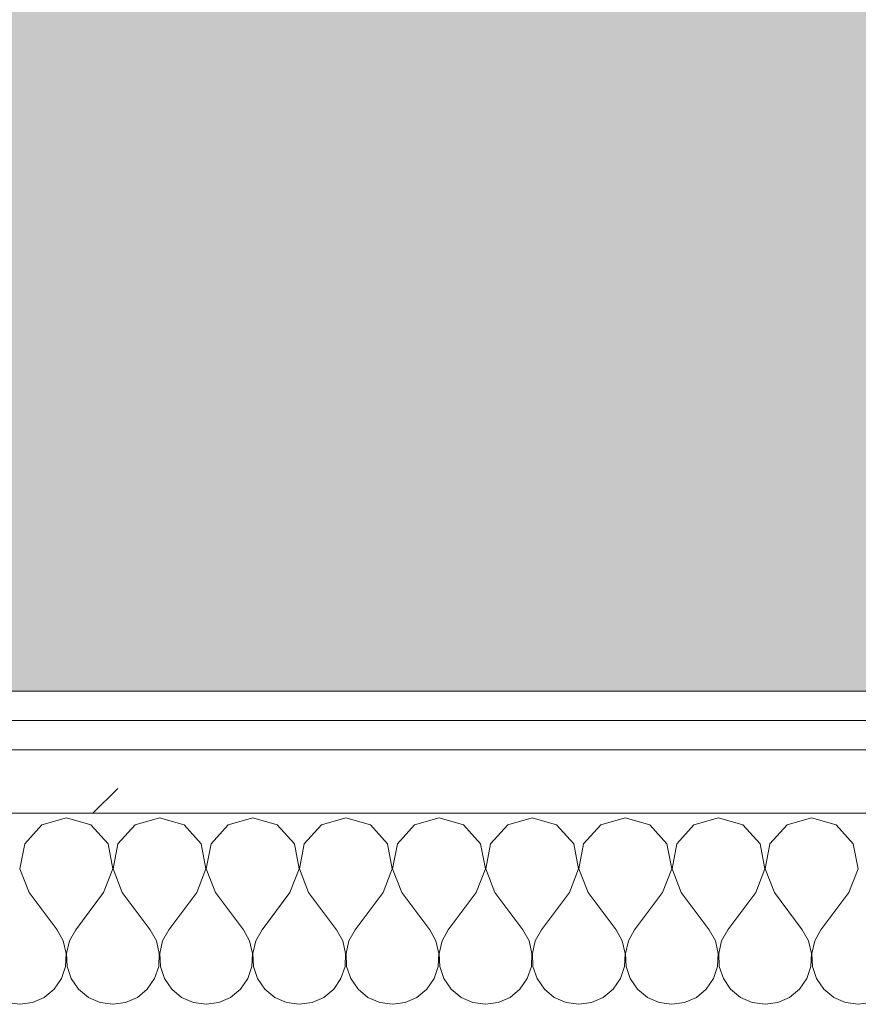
# Model space of a CAD drawing. Header units: millimetres. Extents: x -40968 to 13979, y -19284 to 4746.
# Tile 36 of 106: x -22495 to -22324, y -1193 to -992. Entities that reach past the tile are written whole.
import ezdxf

# ---------------------------------------------------------------- set-up
doc = ezdxf.new("R2010")
doc.units = ezdxf.units.MM
doc.header["$MEASUREMENT"] = 0
doc.linetypes.add('Wipeout_Contour', pattern=[1000, 0, -1000])
doc.layers.add('07_CR_Cel Ras pladur', color=7, linetype='Continuous')
doc.layers.add('Nuevo_08_E_Envans secs', color=7, linetype='Continuous')
for name, color, linetype, lineweight, true_color in [('07_CR_Cel Ras pladur_Pluma_Nº__102', 7, 'Continuous', 5, 0xcccccc), ('Nuevo_08_E_Envans secs_Pluma_Nº__102', 7, 'Continuous', 5, 0xcccccc), ('Nuevo_08_E_Envans secs_Pluma_Nº__171', 171, 'Continuous', 13, 0xaaaaff), ('Nuevo_08_E_Envans secs_Pluma_Nº__177', 7, 'Continuous', 15, 0xf7e046)]:
    doc.layers.add(name, color=color, linetype=linetype, lineweight=lineweight, true_color=true_color)
doc.layers.add('Nuevo_08_E_Envans secs_Pluma_Nº__1', color=7, linetype='Continuous', lineweight=5)
pattern_1 = [(45, (0, 0), (-183.8478, 183.8478), [195, -65]), (45, (7e-14, 183.85), (-183.8478, 183.8478), [195, -65])]

# ---------------------------------------------------------------- blocks, each defined once
blk = doc.blocks.new('Forjado_10_2', base_point=(-22963.42, -1128.98))
at = {"layer": '07_CR_Cel Ras pladur_Pluma_Nº__102', "linetype": 'Continuous', "lineweight": 0, "true_color": 0x333333}
h = blk.add_hatch(color=250, dxfattribs=at)
h.paths.add_polyline_path([(-22963.42, -1128.98), (-12886.81, -1128.98), (-12886.81, -996.81), (-12428.84, -996.81), (-12428.84, 1963.55), (-22963.42, 1963.55)])
h.paths.add_polyline_path([(-22498.42, 1617.29), (-12898.42, 1617.29), (-12898.42, -782.71), (-22498.42, -782.71)], flags=0)
at = {"layer": '07_CR_Cel Ras pladur_Pluma_Nº__102', "color": 254, "linetype": 'Continuous', "lineweight": 5, "true_color": 0xcccccc, "flags": 128}
blk.add_lwpolyline([(-22963.42, -1128.98), (-12886.81, -1128.98), (-12886.81, -996.81), (-12428.84, -996.81), (-12428.84, 1963.55), (-22963.42, 1963.55)], close=True, dxfattribs=at)
blk = doc.blocks.new('*X501')
at = {"layer": 'Nuevo_08_E_Envans secs_Pluma_Nº__102', "color": 254, "linetype": 'Continuous', "lineweight": 5, "true_color": 0xcccccc}
for p, q in [((-22485.71, -1154.93), (-22490.72, -1156.35)), ((-22480.71, -1156.35), (-22485.71, -1154.93)), ((-22466.67, -1154.93), (-22471.67, -1156.35)), ((-22461.66, -1156.35), (-22466.67, -1154.93)), ((-22447.62, -1154.93), (-22452.63, -1156.35)), ((-22442.61, -1156.35), (-22447.62, -1154.93)), ((-22428.57, -1154.93), (-22433.58, -1156.35)), ((-22423.56, -1156.35), (-22428.57, -1154.93)), ((-22409.52, -1154.93), (-22414.53, -1156.35)), ((-22404.52, -1156.35), (-22409.52, -1154.93)), ((-22390.48, -1154.93), (-22395.48, -1156.35)), ((-22385.47, -1156.35), (-22390.48, -1154.93)), ((-22371.43, -1154.93), (-22376.44, -1156.35)), ((-22366.42, -1156.35), (-22371.43, -1154.93)), ((-22352.38, -1154.93), (-22357.39, -1156.35)), ((-22347.37, -1156.35), (-22352.38, -1154.93)), ((-22333.33, -1154.93), (-22338.34, -1156.35)), ((-22328.33, -1156.35), (-22333.33, -1154.93)), ((-22490.72, -1156.35), (-22494.23, -1160.19)), ((-22477.2, -1160.19), (-22480.71, -1156.35)), ((-22471.67, -1156.35), (-22475.19, -1160.19)), ((-22458.15, -1160.19), (-22461.66, -1156.35)), ((-22452.63, -1156.35), (-22456.14, -1160.19)), ((-22439.1, -1160.19), (-22442.61, -1156.35)), ((-22433.58, -1156.35), (-22437.09, -1160.19)), ((-22420.05, -1160.19), (-22423.56, -1156.35)), ((-22414.53, -1156.35), (-22418.04, -1160.19)), ((-22401.01, -1160.19), (-22404.52, -1156.35)), ((-22395.48, -1156.35), (-22398.99, -1160.19)), ((-22381.96, -1160.19), (-22385.47, -1156.35)), ((-22376.44, -1156.35), (-22379.95, -1160.19)), ((-22362.91, -1160.19), (-22366.42, -1156.35)), ((-22357.39, -1156.35), (-22360.9, -1160.19)), ((-22343.86, -1160.19), (-22347.37, -1156.35)), ((-22338.34, -1156.35), (-22341.85, -1160.19)), ((-22324.81, -1160.19), (-22328.33, -1156.35)), ((-22494.23, -1160.19), (-22495.2, -1165.31)), ((-22476.23, -1165.31), (-22477.2, -1160.19)), ((-22475.19, -1160.19), (-22476.15, -1165.31)), ((-22457.18, -1165.31), (-22458.15, -1160.19)), ((-22456.14, -1160.19), (-22457.1, -1165.31)), ((-22438.13, -1165.31), (-22439.1, -1160.19)), ((-22437.09, -1160.19), (-22438.06, -1165.31)), ((-22419.09, -1165.31), (-22420.05, -1160.19)), ((-22418.04, -1160.19), (-22419.01, -1165.31)), ((-22400.04, -1165.31), (-22401.01, -1160.19)), ((-22398.99, -1160.19), (-22399.96, -1165.31)), ((-22380.99, -1165.31), (-22381.96, -1160.19)), ((-22379.95, -1160.19), (-22380.91, -1165.31)), ((-22361.94, -1165.31), (-22362.91, -1160.19)), ((-22360.9, -1160.19), (-22361.87, -1165.31)), ((-22342.9, -1165.31), (-22343.86, -1160.19)), ((-22341.85, -1160.19), (-22342.82, -1165.31)), ((-22323.85, -1165.31), (-22324.81, -1160.19)), ((-22495.2, -1165.31), (-22493.33, -1170.17)), ((-22478.1, -1170.17), (-22476.23, -1165.31)), ((-22476.15, -1165.31), (-22474.29, -1170.17)), ((-22459.05, -1170.17), (-22457.18, -1165.31)), ((-22457.1, -1165.31), (-22455.24, -1170.17)), ((-22440, -1170.17), (-22438.13, -1165.31)), ((-22438.06, -1165.31), (-22436.19, -1170.17)), ((-22420.95, -1170.17), (-22419.09, -1165.31)), ((-22419.01, -1165.31), (-22417.14, -1170.17)), ((-22401.9, -1170.17), (-22400.04, -1165.31)), ((-22399.96, -1165.31), (-22398.1, -1170.17)), ((-22382.86, -1170.17), (-22380.99, -1165.31)), ((-22380.91, -1165.31), (-22379.05, -1170.17)), ((-22363.81, -1170.17), (-22361.94, -1165.31)), ((-22361.87, -1165.31), (-22360, -1170.17)), ((-22344.76, -1170.17), (-22342.9, -1165.31)), ((-22342.82, -1165.31), (-22340.95, -1170.17)), ((-22325.71, -1170.17), (-22323.85, -1165.31)), ((-22493.33, -1170.17), (-22487.62, -1177.79)), ((-22478.1, -1170.17), (-22483.81, -1177.79)), ((-22474.29, -1170.17), (-22468.57, -1177.79)), ((-22459.05, -1170.17), (-22464.76, -1177.79)), ((-22455.24, -1170.17), (-22449.52, -1177.79)), ((-22440, -1170.17), (-22445.71, -1177.79)), ((-22436.19, -1170.17), (-22430.48, -1177.79)), ((-22420.95, -1170.17), (-22426.67, -1177.79)), ((-22417.14, -1170.17), (-22411.43, -1177.79)), ((-22401.9, -1170.17), (-22407.62, -1177.79)), ((-22398.1, -1170.17), (-22392.38, -1177.79)), ((-22382.86, -1170.17), (-22388.57, -1177.79)), ((-22379.05, -1170.17), (-22373.33, -1177.79)), ((-22363.81, -1170.17), (-22369.52, -1177.79)), ((-22360, -1170.17), (-22354.29, -1177.79)), ((-22344.76, -1170.17), (-22350.48, -1177.79)), ((-22340.95, -1170.17), (-22335.24, -1177.79)), ((-22325.71, -1170.17), (-22331.43, -1177.79)), ((-22486.35, -1180.08), (-22487.62, -1177.79)), ((-22483.81, -1177.79), (-22485.08, -1180.08)), ((-22467.3, -1180.08), (-22468.57, -1177.79)), ((-22464.76, -1177.79), (-22466.03, -1180.08)), ((-22448.25, -1180.08), (-22449.52, -1177.79)), ((-22445.71, -1177.79), (-22446.99, -1180.08)), ((-22429.2, -1180.08), (-22430.48, -1177.79)), ((-22426.67, -1177.79), (-22427.94, -1180.08)), ((-22410.16, -1180.08), (-22411.43, -1177.79)), ((-22407.62, -1177.79), (-22408.89, -1180.08)), ((-22391.11, -1180.08), (-22392.38, -1177.79)), ((-22388.57, -1177.79), (-22389.84, -1180.08)), ((-22372.06, -1180.08), (-22373.33, -1177.79)), ((-22369.52, -1177.79), (-22370.8, -1180.08)), ((-22353.01, -1180.08), (-22354.29, -1177.79)), ((-22350.48, -1177.79), (-22351.75, -1180.08)), ((-22333.97, -1180.08), (-22335.24, -1177.79)), ((-22331.43, -1177.79), (-22332.7, -1180.08)), ((-22485.75, -1182.64), (-22486.35, -1180.08)), ((-22485.08, -1180.08), (-22485.68, -1182.64)), ((-22466.71, -1182.64), (-22467.3, -1180.08)), ((-22466.03, -1180.08), (-22466.63, -1182.64)), ((-22447.66, -1182.64), (-22448.25, -1180.08)), ((-22446.99, -1180.08), (-22447.58, -1182.64)), ((-22428.61, -1182.64), (-22429.2, -1180.08)), ((-22427.94, -1180.08), (-22428.53, -1182.64)), ((-22409.56, -1182.64), (-22410.16, -1180.08)), ((-22408.89, -1180.08), (-22409.49, -1182.64)), ((-22390.51, -1182.64), (-22391.11, -1180.08)), ((-22389.84, -1180.08), (-22390.44, -1182.64)), ((-22371.47, -1182.64), (-22372.06, -1180.08)), ((-22370.8, -1180.08), (-22371.39, -1182.64)), ((-22352.42, -1182.64), (-22353.01, -1180.08)), ((-22351.75, -1180.08), (-22352.34, -1182.64)), ((-22333.37, -1182.64), (-22333.97, -1180.08)), ((-22332.7, -1180.08), (-22333.29, -1182.64)), ((-22485.88, -1185.27), (-22485.75, -1182.64)), ((-22485.68, -1182.64), (-22485.55, -1185.27)), ((-22466.83, -1185.27), (-22466.71, -1182.64)), ((-22466.63, -1182.64), (-22466.5, -1185.27)), ((-22447.78, -1185.27), (-22447.66, -1182.64)), ((-22447.58, -1182.64), (-22447.45, -1185.27)), ((-22428.74, -1185.27), (-22428.61, -1182.64)), ((-22428.53, -1182.64), (-22428.41, -1185.27)), ((-22409.69, -1185.27), (-22409.56, -1182.64)), ((-22409.49, -1182.64), (-22409.36, -1185.27)), ((-22390.64, -1185.27), (-22390.51, -1182.64)), ((-22390.44, -1182.64), (-22390.31, -1185.27)), ((-22371.59, -1185.27), (-22371.47, -1182.64)), ((-22371.39, -1182.64), (-22371.26, -1185.27)), ((-22352.55, -1185.27), (-22352.42, -1182.64)), ((-22352.34, -1182.64), (-22352.22, -1185.27)), ((-22333.5, -1185.27), (-22333.37, -1182.64)), ((-22333.29, -1182.64), (-22333.17, -1185.27)), ((-22486.72, -1187.76), (-22485.88, -1185.27)), ((-22485.55, -1185.27), (-22484.71, -1187.76)), ((-22467.67, -1187.76), (-22466.83, -1185.27)), ((-22466.5, -1185.27), (-22465.66, -1187.76)), ((-22448.62, -1187.76), (-22447.78, -1185.27)), ((-22447.45, -1185.27), (-22446.61, -1187.76)), ((-22429.58, -1187.76), (-22428.74, -1185.27)), ((-22428.41, -1185.27), (-22427.57, -1187.76)), ((-22410.53, -1187.76), (-22409.69, -1185.27)), ((-22409.36, -1185.27), (-22408.52, -1187.76)), ((-22391.48, -1187.76), (-22390.64, -1185.27)), ((-22390.31, -1185.27), (-22389.47, -1187.76)), ((-22372.43, -1187.76), (-22371.59, -1185.27)), ((-22371.26, -1185.27), (-22370.42, -1187.76)), ((-22353.39, -1187.76), (-22352.55, -1185.27)), ((-22352.22, -1185.27), (-22351.38, -1187.76)), ((-22334.34, -1187.76), (-22333.5, -1185.27)), ((-22333.17, -1185.27), (-22332.33, -1187.76)), ((-22488.21, -1189.92), (-22486.72, -1187.76)), ((-22484.71, -1187.76), (-22483.22, -1189.92)), ((-22469.16, -1189.92), (-22467.67, -1187.76)), ((-22465.66, -1187.76), (-22464.17, -1189.92)), ((-22450.11, -1189.92), (-22448.62, -1187.76)), ((-22446.61, -1187.76), (-22445.13, -1189.92)), ((-22431.06, -1189.92), (-22429.58, -1187.76)), ((-22427.57, -1187.76), (-22426.08, -1189.92)), ((-22412.02, -1189.92), (-22410.53, -1187.76)), ((-22408.52, -1187.76), (-22407.03, -1189.92)), ((-22392.97, -1189.92), (-22391.48, -1187.76)), ((-22389.47, -1187.76), (-22387.98, -1189.92)), ((-22373.92, -1189.92), (-22372.43, -1187.76)), ((-22370.42, -1187.76), (-22368.94, -1189.92)), ((-22354.87, -1189.92), (-22353.39, -1187.76)), ((-22351.38, -1187.76), (-22349.89, -1189.92)), ((-22335.83, -1189.92), (-22334.34, -1187.76)), ((-22332.33, -1187.76), (-22330.84, -1189.92)), ((-22490.23, -1191.6), (-22488.21, -1189.92)), ((-22483.22, -1189.92), (-22481.2, -1191.6)), ((-22471.18, -1191.6), (-22469.16, -1189.92)), ((-22464.17, -1189.92), (-22462.15, -1191.6)), ((-22452.14, -1191.6), (-22450.11, -1189.92)), ((-22445.13, -1189.92), (-22443.1, -1191.6)), ((-22433.09, -1191.6), (-22431.06, -1189.92)), ((-22426.08, -1189.92), (-22424.05, -1191.6)), ((-22414.04, -1191.6), (-22412.02, -1189.92)), ((-22407.03, -1189.92), (-22405.01, -1191.6)), ((-22394.99, -1191.6), (-22392.97, -1189.92)), ((-22387.98, -1189.92), (-22385.96, -1191.6)), ((-22375.95, -1191.6), (-22373.92, -1189.92)), ((-22368.94, -1189.92), (-22366.91, -1191.6)), ((-22356.9, -1191.6), (-22354.87, -1189.92)), ((-22349.89, -1189.92), (-22347.86, -1191.6)), ((-22337.85, -1191.6), (-22335.83, -1189.92)), ((-22330.84, -1189.92), (-22328.82, -1191.6)), ((-22497.84, -1192.66), (-22495.24, -1193.02)), ((-22495.24, -1193.02), (-22492.64, -1192.66)), ((-22492.64, -1192.66), (-22490.23, -1191.6)), ((-22481.2, -1191.6), (-22478.79, -1192.66)), ((-22478.79, -1192.66), (-22476.19, -1193.02)), ((-22476.19, -1193.02), (-22473.59, -1192.66)), ((-22473.59, -1192.66), (-22471.18, -1191.6)), ((-22462.15, -1191.6), (-22459.75, -1192.66)), ((-22459.75, -1192.66), (-22457.14, -1193.02)), ((-22457.14, -1193.02), (-22454.54, -1192.66)), ((-22454.54, -1192.66), (-22452.14, -1191.6)), ((-22443.1, -1191.6), (-22440.7, -1192.66)), ((-22440.7, -1192.66), (-22438.1, -1193.02)), ((-22438.1, -1193.02), (-22435.49, -1192.66)), ((-22435.49, -1192.66), (-22433.09, -1191.6)), ((-22424.05, -1191.6), (-22421.65, -1192.66)), ((-22421.65, -1192.66), (-22419.05, -1193.02)), ((-22419.05, -1193.02), (-22416.45, -1192.66)), ((-22416.45, -1192.66), (-22414.04, -1191.6)), ((-22405.01, -1191.6), (-22402.6, -1192.66)), ((-22402.6, -1192.66), (-22400, -1193.02)), ((-22400, -1193.02), (-22397.4, -1192.66)), ((-22397.4, -1192.66), (-22394.99, -1191.6)), ((-22385.96, -1191.6), (-22383.55, -1192.66)), ((-22383.55, -1192.66), (-22380.95, -1193.02)), ((-22380.95, -1193.02), (-22378.35, -1192.66)), ((-22378.35, -1192.66), (-22375.95, -1191.6)), ((-22366.91, -1191.6), (-22364.51, -1192.66)), ((-22364.51, -1192.66), (-22361.9, -1193.02)), ((-22361.9, -1193.02), (-22359.3, -1192.66)), ((-22359.3, -1192.66), (-22356.9, -1191.6)), ((-22347.86, -1191.6), (-22345.46, -1192.66)), ((-22345.46, -1192.66), (-22342.86, -1193.02)), ((-22342.86, -1193.02), (-22340.25, -1192.66)), ((-22340.25, -1192.66), (-22337.85, -1191.6)), ((-22328.82, -1191.6), (-22326.41, -1192.66)), ((-22326.41, -1192.66), (-22323.81, -1193.02)), ((-22323.81, -1193.02), (-22321.21, -1192.66))]:
    blk.add_line(p, q, dxfattribs=at)
blk = doc.blocks.new('Muro_90_2', base_point=(-20233.93, -1193.98))
at = {"color": 254, "linetype": 'Wipeout_Contour', "lineweight": 0, "ltscale": 86513.737601}
blk.add_wipeout([(-20233.93, -1128.98), (-22963.42, -1128.98), (-22963.42, -1134.98), (-20233.93, -1134.98)], dxfattribs=at).dxf.layer = 'Nuevo_08_E_Envans secs'
at = {"color": 254, "linetype": 'Wipeout_Contour', "lineweight": 0, "ltscale": 86517.020667}
blk.add_wipeout([(-20233.93, -1140.98), (-22963.42, -1140.98), (-22963.42, -1153.98), (-20233.93, -1153.98)], dxfattribs=at).dxf.layer = 'Nuevo_08_E_Envans secs'
at = {"layer": 'Nuevo_08_E_Envans secs_Pluma_Nº__171', "linetype": 'Continuous', "lineweight": 13, "true_color": 0xaaaaff}
h = blk.add_hatch(dxfattribs=at)
h.set_pattern_fill('Panellat_HPL_0002', color=161, style=0, pattern_type=2)
h.set_pattern_definition(pattern_1)
h.paths.add_polyline_path([(-20233.93, -1128.98), (-22963.42, -1128.98), (-22963.42, -1134.98), (-20233.93, -1134.98)])
at = {"layer": 'Nuevo_08_E_Envans secs_Pluma_Nº__177', "linetype": 'Continuous', "lineweight": 15, "true_color": 0xf7e046}
h = blk.add_hatch(dxfattribs=at)
h.set_pattern_fill('Panellat_HPL_0002', color=53, style=0, pattern_type=2)
h.set_pattern_definition(pattern_1)
h.paths.add_polyline_path([(-20233.93, -1140.98), (-22963.42, -1140.98), (-22963.42, -1153.98), (-20233.93, -1153.98)])
at = {"layer": 'Nuevo_08_E_Envans secs_Pluma_Nº__1', "color": 7, "linetype": 'Continuous', "lineweight": 5}
for p, q in [((-20233.93, -1134.98), (-22963.42, -1134.98)), ((-20233.93, -1140.98), (-22963.42, -1140.98)), ((-20233.93, -1153.98), (-22963.42, -1153.98))]:
    blk.add_line(p, q, dxfattribs=at)
at = {"layer": 'Nuevo_08_E_Envans secs_Pluma_Nº__1', "color": 7, "linetype": 'Continuous', "lineweight": 5, "flags": 128}
blk.add_lwpolyline([(-20233.93, -1128.98), (-22963.42, -1128.98)], dxfattribs=at)
at = {"layer": 'Nuevo_08_E_Envans secs', "color": 7, "lineweight": 20}
blk.add_blockref('*X501', (0, 0), dxfattribs=at)
blk = doc.blocks.new('*X751')
at = {"layer": 'Nuevo_08_E_Envans secs_Pluma_Nº__102', "color": 254, "linetype": 'Continuous', "lineweight": 5, "true_color": 0xcccccc}
for p, q in [((-22485.71, -1154.93), (-22490.72, -1156.35)), ((-22480.71, -1156.35), (-22485.71, -1154.93)), ((-22466.67, -1154.93), (-22471.67, -1156.35)), ((-22461.66, -1156.35), (-22466.67, -1154.93)), ((-22447.62, -1154.93), (-22452.63, -1156.35)), ((-22442.61, -1156.35), (-22447.62, -1154.93)), ((-22428.57, -1154.93), (-22433.58, -1156.35)), ((-22423.56, -1156.35), (-22428.57, -1154.93)), ((-22409.52, -1154.93), (-22414.53, -1156.35)), ((-22404.52, -1156.35), (-22409.52, -1154.93)), ((-22390.48, -1154.93), (-22395.48, -1156.35)), ((-22385.47, -1156.35), (-22390.48, -1154.93)), ((-22371.43, -1154.93), (-22376.44, -1156.35)), ((-22366.42, -1156.35), (-22371.43, -1154.93)), ((-22352.38, -1154.93), (-22357.39, -1156.35)), ((-22347.37, -1156.35), (-22352.38, -1154.93)), ((-22333.33, -1154.93), (-22338.34, -1156.35)), ((-22328.33, -1156.35), (-22333.33, -1154.93)), ((-22490.72, -1156.35), (-22494.23, -1160.19)), ((-22477.2, -1160.19), (-22480.71, -1156.35)), ((-22471.67, -1156.35), (-22475.19, -1160.19)), ((-22458.15, -1160.19), (-22461.66, -1156.35)), ((-22452.63, -1156.35), (-22456.14, -1160.19)), ((-22439.1, -1160.19), (-22442.61, -1156.35)), ((-22433.58, -1156.35), (-22437.09, -1160.19)), ((-22420.05, -1160.19), (-22423.56, -1156.35)), ((-22414.53, -1156.35), (-22418.04, -1160.19)), ((-22401.01, -1160.19), (-22404.52, -1156.35)), ((-22395.48, -1156.35), (-22398.99, -1160.19)), ((-22381.96, -1160.19), (-22385.47, -1156.35)), ((-22376.44, -1156.35), (-22379.95, -1160.19)), ((-22362.91, -1160.19), (-22366.42, -1156.35)), ((-22357.39, -1156.35), (-22360.9, -1160.19)), ((-22343.86, -1160.19), (-22347.37, -1156.35)), ((-22338.34, -1156.35), (-22341.85, -1160.19)), ((-22324.81, -1160.19), (-22328.33, -1156.35)), ((-22494.23, -1160.19), (-22495.2, -1165.31)), ((-22476.23, -1165.31), (-22477.2, -1160.19)), ((-22475.19, -1160.19), (-22476.15, -1165.31)), ((-22457.18, -1165.31), (-22458.15, -1160.19)), ((-22456.14, -1160.19), (-22457.1, -1165.31)), ((-22438.13, -1165.31), (-22439.1, -1160.19)), ((-22437.09, -1160.19), (-22438.06, -1165.31)), ((-22419.09, -1165.31), (-22420.05, -1160.19)), ((-22418.04, -1160.19), (-22419.01, -1165.31)), ((-22400.04, -1165.31), (-22401.01, -1160.19)), ((-22398.99, -1160.19), (-22399.96, -1165.31)), ((-22380.99, -1165.31), (-22381.96, -1160.19)), ((-22379.95, -1160.19), (-22380.91, -1165.31)), ((-22361.94, -1165.31), (-22362.91, -1160.19)), ((-22360.9, -1160.19), (-22361.87, -1165.31)), ((-22342.9, -1165.31), (-22343.86, -1160.19)), ((-22341.85, -1160.19), (-22342.82, -1165.31)), ((-22323.85, -1165.31), (-22324.81, -1160.19)), ((-22495.2, -1165.31), (-22493.33, -1170.17)), ((-22478.1, -1170.17), (-22476.23, -1165.31)), ((-22476.15, -1165.31), (-22474.29, -1170.17)), ((-22459.05, -1170.17), (-22457.18, -1165.31)), ((-22457.1, -1165.31), (-22455.24, -1170.17)), ((-22440, -1170.17), (-22438.13, -1165.31)), ((-22438.06, -1165.31), (-22436.19, -1170.17)), ((-22420.95, -1170.17), (-22419.09, -1165.31)), ((-22419.01, -1165.31), (-22417.14, -1170.17)), ((-22401.9, -1170.17), (-22400.04, -1165.31)), ((-22399.96, -1165.31), (-22398.1, -1170.17)), ((-22382.86, -1170.17), (-22380.99, -1165.31)), ((-22380.91, -1165.31), (-22379.05, -1170.17)), ((-22363.81, -1170.17), (-22361.94, -1165.31)), ((-22361.87, -1165.31), (-22360, -1170.17)), ((-22344.76, -1170.17), (-22342.9, -1165.31)), ((-22342.82, -1165.31), (-22340.95, -1170.17)), ((-22325.71, -1170.17), (-22323.85, -1165.31)), ((-22493.33, -1170.17), (-22487.62, -1177.79)), ((-22478.1, -1170.17), (-22483.81, -1177.79)), ((-22474.29, -1170.17), (-22468.57, -1177.79)), ((-22459.05, -1170.17), (-22464.76, -1177.79)), ((-22455.24, -1170.17), (-22449.52, -1177.79)), ((-22440, -1170.17), (-22445.71, -1177.79)), ((-22436.19, -1170.17), (-22430.48, -1177.79)), ((-22420.95, -1170.17), (-22426.67, -1177.79)), ((-22417.14, -1170.17), (-22411.43, -1177.79)), ((-22401.9, -1170.17), (-22407.62, -1177.79)), ((-22398.1, -1170.17), (-22392.38, -1177.79)), ((-22382.86, -1170.17), (-22388.57, -1177.79)), ((-22379.05, -1170.17), (-22373.33, -1177.79)), ((-22363.81, -1170.17), (-22369.52, -1177.79)), ((-22360, -1170.17), (-22354.29, -1177.79)), ((-22344.76, -1170.17), (-22350.48, -1177.79)), ((-22340.95, -1170.17), (-22335.24, -1177.79)), ((-22325.71, -1170.17), (-22331.43, -1177.79)), ((-22486.35, -1180.08), (-22487.62, -1177.79)), ((-22483.81, -1177.79), (-22485.08, -1180.08)), ((-22467.3, -1180.08), (-22468.57, -1177.79)), ((-22464.76, -1177.79), (-22466.03, -1180.08)), ((-22448.25, -1180.08), (-22449.52, -1177.79)), ((-22445.71, -1177.79), (-22446.99, -1180.08)), ((-22429.2, -1180.08), (-22430.48, -1177.79)), ((-22426.67, -1177.79), (-22427.94, -1180.08)), ((-22410.16, -1180.08), (-22411.43, -1177.79)), ((-22407.62, -1177.79), (-22408.89, -1180.08)), ((-22391.11, -1180.08), (-22392.38, -1177.79)), ((-22388.57, -1177.79), (-22389.84, -1180.08)), ((-22372.06, -1180.08), (-22373.33, -1177.79)), ((-22369.52, -1177.79), (-22370.8, -1180.08)), ((-22353.01, -1180.08), (-22354.29, -1177.79)), ((-22350.48, -1177.79), (-22351.75, -1180.08)), ((-22333.97, -1180.08), (-22335.24, -1177.79)), ((-22331.43, -1177.79), (-22332.7, -1180.08)), ((-22485.75, -1182.64), (-22486.35, -1180.08)), ((-22485.08, -1180.08), (-22485.68, -1182.64)), ((-22466.71, -1182.64), (-22467.3, -1180.08)), ((-22466.03, -1180.08), (-22466.63, -1182.64)), ((-22447.66, -1182.64), (-22448.25, -1180.08)), ((-22446.99, -1180.08), (-22447.58, -1182.64)), ((-22428.61, -1182.64), (-22429.2, -1180.08)), ((-22427.94, -1180.08), (-22428.53, -1182.64)), ((-22409.56, -1182.64), (-22410.16, -1180.08)), ((-22408.89, -1180.08), (-22409.49, -1182.64)), ((-22390.51, -1182.64), (-22391.11, -1180.08)), ((-22389.84, -1180.08), (-22390.44, -1182.64)), ((-22371.47, -1182.64), (-22372.06, -1180.08)), ((-22370.8, -1180.08), (-22371.39, -1182.64)), ((-22352.42, -1182.64), (-22353.01, -1180.08)), ((-22351.75, -1180.08), (-22352.34, -1182.64)), ((-22333.37, -1182.64), (-22333.97, -1180.08)), ((-22332.7, -1180.08), (-22333.29, -1182.64)), ((-22485.88, -1185.27), (-22485.75, -1182.64)), ((-22485.68, -1182.64), (-22485.55, -1185.27)), ((-22466.83, -1185.27), (-22466.71, -1182.64)), ((-22466.63, -1182.64), (-22466.5, -1185.27)), ((-22447.78, -1185.27), (-22447.66, -1182.64)), ((-22447.58, -1182.64), (-22447.45, -1185.27)), ((-22428.74, -1185.27), (-22428.61, -1182.64)), ((-22428.53, -1182.64), (-22428.41, -1185.27)), ((-22409.69, -1185.27), (-22409.56, -1182.64)), ((-22409.49, -1182.64), (-22409.36, -1185.27)), ((-22390.64, -1185.27), (-22390.51, -1182.64)), ((-22390.44, -1182.64), (-22390.31, -1185.27)), ((-22371.59, -1185.27), (-22371.47, -1182.64)), ((-22371.39, -1182.64), (-22371.26, -1185.27)), ((-22352.55, -1185.27), (-22352.42, -1182.64)), ((-22352.34, -1182.64), (-22352.22, -1185.27)), ((-22333.5, -1185.27), (-22333.37, -1182.64)), ((-22333.29, -1182.64), (-22333.17, -1185.27)), ((-22486.72, -1187.76), (-22485.88, -1185.27)), ((-22485.55, -1185.27), (-22484.71, -1187.76)), ((-22467.67, -1187.76), (-22466.83, -1185.27)), ((-22466.5, -1185.27), (-22465.66, -1187.76)), ((-22448.62, -1187.76), (-22447.78, -1185.27)), ((-22447.45, -1185.27), (-22446.61, -1187.76)), ((-22429.58, -1187.76), (-22428.74, -1185.27)), ((-22428.41, -1185.27), (-22427.57, -1187.76)), ((-22410.53, -1187.76), (-22409.69, -1185.27)), ((-22409.36, -1185.27), (-22408.52, -1187.76)), ((-22391.48, -1187.76), (-22390.64, -1185.27)), ((-22390.31, -1185.27), (-22389.47, -1187.76)), ((-22372.43, -1187.76), (-22371.59, -1185.27)), ((-22371.26, -1185.27), (-22370.42, -1187.76)), ((-22353.39, -1187.76), (-22352.55, -1185.27)), ((-22352.22, -1185.27), (-22351.38, -1187.76)), ((-22334.34, -1187.76), (-22333.5, -1185.27)), ((-22333.17, -1185.27), (-22332.33, -1187.76)), ((-22488.21, -1189.92), (-22486.72, -1187.76)), ((-22484.71, -1187.76), (-22483.22, -1189.92)), ((-22469.16, -1189.92), (-22467.67, -1187.76)), ((-22465.66, -1187.76), (-22464.17, -1189.92)), ((-22450.11, -1189.92), (-22448.62, -1187.76)), ((-22446.61, -1187.76), (-22445.13, -1189.92)), ((-22431.06, -1189.92), (-22429.58, -1187.76)), ((-22427.57, -1187.76), (-22426.08, -1189.92)), ((-22412.02, -1189.92), (-22410.53, -1187.76)), ((-22408.52, -1187.76), (-22407.03, -1189.92)), ((-22392.97, -1189.92), (-22391.48, -1187.76)), ((-22389.47, -1187.76), (-22387.98, -1189.92)), ((-22373.92, -1189.92), (-22372.43, -1187.76)), ((-22370.42, -1187.76), (-22368.94, -1189.92)), ((-22354.87, -1189.92), (-22353.39, -1187.76)), ((-22351.38, -1187.76), (-22349.89, -1189.92)), ((-22335.83, -1189.92), (-22334.34, -1187.76)), ((-22332.33, -1187.76), (-22330.84, -1189.92)), ((-22490.23, -1191.6), (-22488.21, -1189.92)), ((-22483.22, -1189.92), (-22481.2, -1191.6)), ((-22471.18, -1191.6), (-22469.16, -1189.92)), ((-22464.17, -1189.92), (-22462.15, -1191.6)), ((-22452.14, -1191.6), (-22450.11, -1189.92)), ((-22445.13, -1189.92), (-22443.1, -1191.6)), ((-22433.09, -1191.6), (-22431.06, -1189.92)), ((-22426.08, -1189.92), (-22424.05, -1191.6)), ((-22414.04, -1191.6), (-22412.02, -1189.92)), ((-22407.03, -1189.92), (-22405.01, -1191.6)), ((-22394.99, -1191.6), (-22392.97, -1189.92)), ((-22387.98, -1189.92), (-22385.96, -1191.6)), ((-22375.95, -1191.6), (-22373.92, -1189.92)), ((-22368.94, -1189.92), (-22366.91, -1191.6)), ((-22356.9, -1191.6), (-22354.87, -1189.92)), ((-22349.89, -1189.92), (-22347.86, -1191.6)), ((-22337.85, -1191.6), (-22335.83, -1189.92)), ((-22330.84, -1189.92), (-22328.82, -1191.6)), ((-22497.84, -1192.66), (-22495.24, -1193.02)), ((-22495.24, -1193.02), (-22492.64, -1192.66)), ((-22492.64, -1192.66), (-22490.23, -1191.6)), ((-22481.2, -1191.6), (-22478.79, -1192.66)), ((-22478.79, -1192.66), (-22476.19, -1193.02)), ((-22476.19, -1193.02), (-22473.59, -1192.66)), ((-22473.59, -1192.66), (-22471.18, -1191.6)), ((-22462.15, -1191.6), (-22459.75, -1192.66)), ((-22459.75, -1192.66), (-22457.14, -1193.02)), ((-22457.14, -1193.02), (-22454.54, -1192.66)), ((-22454.54, -1192.66), (-22452.14, -1191.6)), ((-22443.1, -1191.6), (-22440.7, -1192.66)), ((-22440.7, -1192.66), (-22438.1, -1193.02)), ((-22438.1, -1193.02), (-22435.49, -1192.66)), ((-22435.49, -1192.66), (-22433.09, -1191.6)), ((-22424.05, -1191.6), (-22421.65, -1192.66)), ((-22421.65, -1192.66), (-22419.05, -1193.02)), ((-22419.05, -1193.02), (-22416.45, -1192.66)), ((-22416.45, -1192.66), (-22414.04, -1191.6)), ((-22405.01, -1191.6), (-22402.6, -1192.66)), ((-22402.6, -1192.66), (-22400, -1193.02)), ((-22400, -1193.02), (-22397.4, -1192.66)), ((-22397.4, -1192.66), (-22394.99, -1191.6)), ((-22385.96, -1191.6), (-22383.55, -1192.66)), ((-22383.55, -1192.66), (-22380.95, -1193.02)), ((-22380.95, -1193.02), (-22378.35, -1192.66)), ((-22378.35, -1192.66), (-22375.95, -1191.6)), ((-22366.91, -1191.6), (-22364.51, -1192.66)), ((-22364.51, -1192.66), (-22361.9, -1193.02)), ((-22361.9, -1193.02), (-22359.3, -1192.66)), ((-22359.3, -1192.66), (-22356.9, -1191.6)), ((-22347.86, -1191.6), (-22345.46, -1192.66)), ((-22345.46, -1192.66), (-22342.86, -1193.02)), ((-22342.86, -1193.02), (-22340.25, -1192.66)), ((-22340.25, -1192.66), (-22337.85, -1191.6)), ((-22328.82, -1191.6), (-22326.41, -1192.66)), ((-22326.41, -1192.66), (-22323.81, -1193.02)), ((-22323.81, -1193.02), (-22321.21, -1192.66))]:
    blk.add_line(p, q, dxfattribs=at)
blk = doc.blocks.new('Muro_148_2', base_point=(-24166.43, -1128.98))
at = {"color": 254, "linetype": 'Wipeout_Contour', "lineweight": 0, "ltscale": 86513.737601}
blk.add_wipeout([(-22963.42, -1134.98), (-20233.93, -1134.98), (-20233.93, -1128.98), (-22963.42, -1128.98)], dxfattribs=at).dxf.layer = 'Nuevo_08_E_Envans secs'
at = {"color": 254, "linetype": 'Wipeout_Contour', "lineweight": 0, "ltscale": 86540.990748}
blk.add_wipeout([(-22975.42, -1153.98), (-20233.93, -1153.98), (-20233.93, -1140.98), (-22975.42, -1140.98)], dxfattribs=at).dxf.layer = 'Nuevo_08_E_Envans secs'
at = {"layer": 'Nuevo_08_E_Envans secs_Pluma_Nº__171', "linetype": 'Continuous', "lineweight": 13, "true_color": 0xaaaaff}
h = blk.add_hatch(dxfattribs=at)
h.set_pattern_fill('Panellat_HPL_0002', color=161, style=0, pattern_type=2)
h.set_pattern_definition(pattern_1)
h.paths.add_polyline_path([(-22963.42, -1134.98), (-20233.93, -1134.98), (-20233.93, -1128.98), (-22963.42, -1128.98)])
at = {"layer": 'Nuevo_08_E_Envans secs_Pluma_Nº__177', "linetype": 'Continuous', "lineweight": 15, "true_color": 0xf7e046}
h = blk.add_hatch(dxfattribs=at)
h.set_pattern_fill('Panellat_HPL_0002', color=53, style=0, pattern_type=2)
h.set_pattern_definition(pattern_1)
h.paths.add_polyline_path([(-22975.42, -1153.98), (-20233.93, -1153.98), (-20233.93, -1140.98), (-22975.42, -1140.98)])
at = {"layer": 'Nuevo_08_E_Envans secs_Pluma_Nº__1', "color": 7, "linetype": 'Continuous', "lineweight": 5}
for p, q in [((-20233.93, -1134.98), (-22969.42, -1134.98)), ((-20233.93, -1140.98), (-22975.42, -1140.98)), ((-20233.93, -1153.98), (-22988.42, -1153.98))]:
    blk.add_line(p, q, dxfattribs=at)
at = {"layer": 'Nuevo_08_E_Envans secs_Pluma_Nº__1', "color": 7, "linetype": 'Continuous', "lineweight": 5, "flags": 128}
blk.add_lwpolyline([(-20233.93, -1128.98), (-22963.42, -1128.98)], dxfattribs=at)
at = {"layer": 'Nuevo_08_E_Envans secs', "color": 7, "lineweight": 20}
blk.add_blockref('*X751', (0, 0), dxfattribs=at)

msp = doc.modelspace()

# ---------------------------------------------------------------- block references
at = {"layer": '07_CR_Cel Ras pladur', "color": 254, "linetype": 'Continuous', "lineweight": 5, "true_color": 0xcccccc}
msp.add_blockref('Forjado_10_2', (-22963.42, -1128.98), dxfattribs=at)

# ---------------------------------------------------------------- next in the draw order: block references
at = {"layer": 'Nuevo_08_E_Envans secs', "color": 7, "lineweight": 20}
msp.add_blockref('Muro_90_2', (-20233.93, -1193.98), dxfattribs=at)

# ---------------------------------------------------------------- next in the draw order: block references
msp.add_blockref('Muro_148_2', (-24166.43, -1128.98), dxfattribs=at)

doc.saveas('drawing.dxf')
